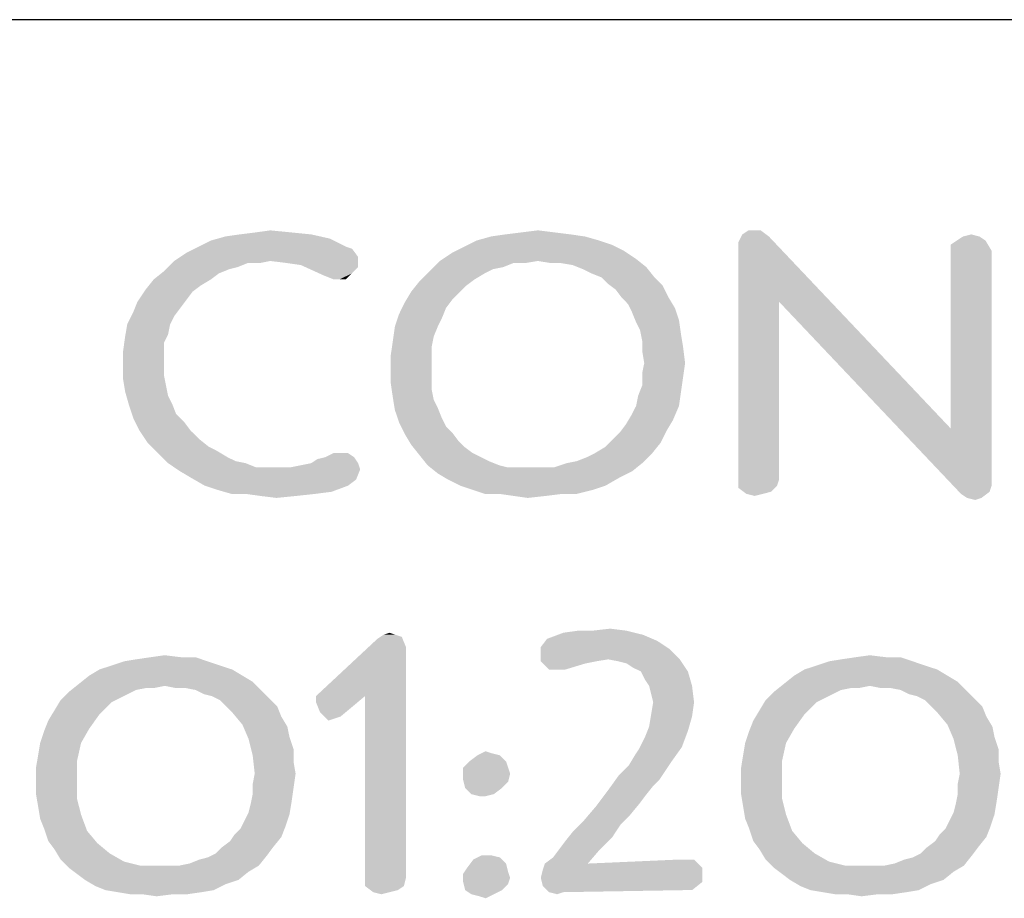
# Model space of a CAD drawing. Header units: inches. Extents: x -1.2 to 81.2, y -1.2 to 52.9.
# Tile 11 of 39: x 70.3 to 72.1, y 4.8 to 6.4. Entities that reach past the tile are written whole.
import ezdxf

# ---------------------------------------------------------------- set-up
doc = ezdxf.new("R2010")
doc.units = ezdxf.units.IN
doc.header["$LTSCALE"] = 4.4
doc.header["$MEASUREMENT"] = 0
doc.layers.get('0').update_dxf_attribs({"linetype": 'CONTINUOUS'})

msp = doc.modelspace()

# ---------------------------------------------------------------- linework, layer by layer
at = {"color": 2, "linetype": 'CONTINUOUS'}
msp.add_line((80, 6.4338), (66.4706, 6.4338), dxfattribs=at)
for points in [[(70.826, 6.0344), (70.6097, 6.0307), (70.6358, 6.0381)], [(70.7924, 6.0419), (70.6358, 6.0381), (70.6619, 6.0419)], [(70.6358, 6.0381), (70.7924, 6.0419), (70.826, 6.0344)], [(70.7551, 6.0456), (70.6619, 6.0419), (70.6918, 6.0456)], [(70.6619, 6.0419), (70.7551, 6.0456), (70.7924, 6.0419)], [(70.6918, 6.0456), (70.7179, 6.0493), (70.7551, 6.0456)], [(71.292, 6.0381), (71.0944, 6.0307), (71.1205, 6.0381)], [(71.0944, 6.0307), (71.292, 6.0381), (71.3181, 6.0307)], [(71.2659, 6.0419), (71.1205, 6.0381), (71.1466, 6.0419)], [(71.1205, 6.0381), (71.2659, 6.0419), (71.292, 6.0381)], [(71.2361, 6.0456), (71.1466, 6.0419), (71.1765, 6.0456)], [(71.1466, 6.0419), (71.2361, 6.0456), (71.2659, 6.0419)], [(71.1765, 6.0456), (71.2063, 6.0493), (71.2361, 6.0456)], [(71.6276, 6.0381), (71.5717, 6.0269), (71.5791, 6.0419)], [(71.6463, 5.9188), (71.5717, 6.0269), (71.6276, 6.0381)], [(71.6127, 6.0493), (71.5791, 6.0419), (71.5903, 6.0493)], [(71.5791, 6.0419), (71.6127, 6.0493), (71.6276, 6.0381)], [(71.6463, 5.9188), (71.6276, 6.0381), (71.9594, 5.6876)], [(72.0116, 6.0381), (71.9706, 6.0307), (71.9818, 6.0381)], [(71.9706, 6.0307), (72.0116, 6.0381), (72.0228, 6.0307)], [(71.9818, 6.0381), (71.9967, 6.0419), (72.0116, 6.0381)], [(70.8558, 6.0195), (70.867, 6.0158), (70.565, 6.0083)], [(70.8558, 6.0195), (70.565, 6.0083), (70.5874, 6.0195)], [(70.5874, 6.0195), (70.6097, 6.0307), (70.826, 6.0344)], [(70.5874, 6.0195), (70.826, 6.0344), (70.8558, 6.0195)], [(71.3629, 6.012), (71.0497, 6.0083), (71.0721, 6.0195)], [(71.3181, 6.0307), (71.3405, 6.0232), (71.0721, 6.0195)], [(71.3181, 6.0307), (71.0721, 6.0195), (71.0944, 6.0307)], [(71.0721, 6.0195), (71.3405, 6.0232), (71.3629, 6.012)], [(71.6463, 5.9188), (71.5717, 5.5907), (71.5717, 6.0269)], [(72.0228, 6.0307), (71.9594, 6.0232), (71.9706, 6.0307)], [(71.9594, 6.012), (71.9594, 6.0232), (72.0228, 6.0307)], [(71.9594, 6.012), (72.0228, 6.0307), (72.034, 6.012)], [(70.8782, 6.0008), (70.5426, 5.9934), (70.565, 6.0083)], [(70.7179, 5.9934), (70.5426, 5.9934), (70.8782, 6.0008)], [(70.565, 6.0083), (70.867, 6.0158), (70.8782, 6.0008)], [(70.7477, 5.9897), (70.7179, 5.9934), (70.8782, 6.0008)], [(70.7738, 5.9859), (70.7477, 5.9897), (70.8782, 6.0008)], [(70.7738, 5.9859), (70.8782, 6.0008), (70.8782, 5.9822)], [(71.3853, 5.9971), (71.0273, 5.9934), (71.0497, 6.0083)], [(71.0497, 6.0083), (71.3629, 6.012), (71.3853, 5.9971)], [(72.034, 6.012), (71.9594, 5.6876), (71.9594, 6.012)], [(71.9594, 5.6876), (72.034, 6.012), (72.034, 5.5832)], [(70.6768, 5.9897), (70.524, 5.9747), (70.5426, 5.9934)], [(70.6768, 5.9897), (70.6582, 5.9822), (70.524, 5.9747)], [(70.6582, 5.9822), (70.6433, 5.9785), (70.524, 5.9747)], [(70.5426, 5.9934), (70.7179, 5.9934), (70.6768, 5.9897)], [(70.6768, 5.9897), (70.7179, 5.9934), (70.6992, 5.9897)], [(70.8782, 5.9822), (70.8148, 5.9673), (70.7738, 5.9859)], [(70.8782, 5.9822), (70.867, 5.971), (70.8148, 5.9673)], [(71.1615, 5.9897), (71.0087, 5.9747), (71.0273, 5.9934)], [(71.1615, 5.9897), (71.1429, 5.9822), (71.0087, 5.9747)], [(71.1429, 5.9822), (71.1243, 5.9785), (71.0087, 5.9747)], [(71.2063, 5.9934), (71.0273, 5.9934), (71.3853, 5.9971)], [(71.0273, 5.9934), (71.2063, 5.9934), (71.1615, 5.9897)], [(71.1615, 5.9897), (71.2063, 5.9934), (71.1839, 5.9897)], [(71.2287, 5.9897), (71.2063, 5.9934), (71.3853, 5.9971)], [(71.2473, 5.9897), (71.2287, 5.9897), (71.3853, 5.9971)], [(71.2697, 5.9859), (71.2473, 5.9897), (71.3853, 5.9971)], [(71.2697, 5.9859), (71.3853, 5.9971), (71.4039, 5.9822)], [(71.4039, 5.9822), (71.2883, 5.9785), (71.2697, 5.9859)], [(71.3032, 5.971), (71.2883, 5.9785), (71.4039, 5.9822)], [(71.3219, 5.9636), (71.3032, 5.971), (71.4039, 5.9822)], [(71.3219, 5.9636), (71.4039, 5.9822), (71.4188, 5.9636)], [(70.6246, 5.971), (70.5053, 5.9598), (70.524, 5.9747)], [(70.5053, 5.9598), (70.6246, 5.971), (70.6097, 5.9598)], [(70.524, 5.9747), (70.6433, 5.9785), (70.6246, 5.971)], [(70.8334, 5.9598), (70.8148, 5.9673), (70.867, 5.971)], [(70.8446, 5.9598), (70.8334, 5.9598), (70.867, 5.971)], [(70.8446, 5.9598), (70.867, 5.971), (70.8558, 5.9598)], [(71.1093, 5.971), (70.99, 5.9561), (71.0087, 5.9747)], [(71.1093, 5.971), (71.0907, 5.9598), (70.99, 5.9561)], [(71.0087, 5.9747), (71.1243, 5.9785), (71.1093, 5.971)], [(70.6097, 5.9598), (70.5911, 5.9486), (70.4904, 5.9412)], [(70.6097, 5.9598), (70.4904, 5.9412), (70.5053, 5.9598)], [(70.4904, 5.9412), (70.5911, 5.9486), (70.5762, 5.9375)], [(71.0758, 5.9486), (70.9751, 5.9375), (70.99, 5.9561)], [(70.9751, 5.9375), (71.0758, 5.9486), (71.0609, 5.9337)], [(70.99, 5.9561), (71.0907, 5.9598), (71.0758, 5.9486)], [(71.4188, 5.9636), (71.3331, 5.9524), (71.3219, 5.9636)], [(71.3331, 5.9524), (71.4188, 5.9636), (71.4337, 5.9486)], [(71.4337, 5.9486), (71.348, 5.9412), (71.3331, 5.9524)], [(71.3592, 5.9263), (71.348, 5.9412), (71.4337, 5.9486)], [(71.3592, 5.9263), (71.4337, 5.9486), (71.4449, 5.9263)], [(70.5762, 5.9375), (70.4755, 5.9188), (70.4904, 5.9412)], [(70.5762, 5.9375), (70.565, 5.9225), (70.4755, 5.9188)], [(71.0609, 5.9337), (70.9639, 5.9188), (70.9751, 5.9375)], [(71.0609, 5.9337), (71.0497, 5.9225), (70.9639, 5.9188)], [(70.5538, 5.9076), (70.468, 5.9002), (70.4755, 5.9188)], [(70.4755, 5.9188), (70.565, 5.9225), (70.5538, 5.9076)], [(71.0385, 5.9076), (70.9528, 5.8964), (70.9639, 5.9188)], [(70.9639, 5.9188), (71.0497, 5.9225), (71.0385, 5.9076)], [(71.4449, 5.9263), (71.3703, 5.9151), (71.3592, 5.9263)], [(71.3703, 5.9151), (71.4449, 5.9263), (71.4561, 5.9076)], [(71.4561, 5.9076), (71.3778, 5.9002), (71.3703, 5.9151)], [(71.6463, 5.9188), (71.6463, 5.5944), (71.5717, 5.5907)], [(71.9594, 5.6876), (71.9781, 5.5683), (71.6463, 5.9188)], [(70.5426, 5.8927), (70.4569, 5.8778), (70.468, 5.9002)], [(70.4569, 5.8778), (70.5426, 5.8927), (70.5352, 5.8778)], [(70.468, 5.9002), (70.5538, 5.9076), (70.5426, 5.8927)], [(71.031, 5.889), (70.9453, 5.8741), (70.9528, 5.8964)], [(70.9528, 5.8964), (71.0385, 5.9076), (71.031, 5.889)], [(71.3778, 5.9002), (71.4561, 5.9076), (71.4636, 5.8853)], [(71.4636, 5.8853), (71.3853, 5.8815), (71.3778, 5.9002)], [(70.5352, 5.8778), (70.5314, 5.8592), (70.4531, 5.8554)], [(70.5352, 5.8778), (70.4531, 5.8554), (70.4569, 5.8778)], [(70.9453, 5.8741), (71.031, 5.889), (71.0236, 5.8741)], [(71.3927, 5.8666), (71.3853, 5.8815), (71.4636, 5.8853)], [(71.3927, 5.8666), (71.4636, 5.8853), (71.4673, 5.8592)], [(70.4531, 5.8554), (70.5314, 5.8592), (70.524, 5.8442)], [(71.0236, 5.8741), (71.0161, 5.8554), (70.9416, 5.848)], [(71.0236, 5.8741), (70.9416, 5.848), (70.9453, 5.8741)], [(71.4673, 5.8592), (71.3964, 5.848), (71.3927, 5.8666)], [(71.3964, 5.848), (71.4673, 5.8592), (71.471, 5.8368)], [(70.524, 5.8442), (70.4494, 5.8293), (70.4531, 5.8554)], [(70.4494, 5.8293), (70.524, 5.8442), (70.524, 5.8256)], [(71.0124, 5.8368), (70.9378, 5.8219), (70.9416, 5.848)], [(70.9416, 5.848), (71.0161, 5.8554), (71.0124, 5.8368)], [(71.471, 5.8368), (71.3964, 5.8293), (71.3964, 5.848)], [(70.524, 5.8256), (70.4494, 5.807), (70.4494, 5.8293)], [(70.4494, 5.807), (70.524, 5.8256), (70.524, 5.807)], [(70.9378, 5.8219), (71.0124, 5.8368), (71.0124, 5.8181)], [(71.0124, 5.8181), (70.9378, 5.7958), (70.9378, 5.8219)], [(71.4002, 5.807), (71.3964, 5.8293), (71.471, 5.8368)], [(71.4002, 5.807), (71.471, 5.8368), (71.4747, 5.807)], [(70.524, 5.807), (70.524, 5.7846), (70.4494, 5.7771)], [(70.524, 5.807), (70.4494, 5.7771), (70.4494, 5.807)], [(71.0124, 5.8181), (71.0124, 5.7995), (70.9378, 5.7958)], [(71.4747, 5.807), (71.3964, 5.7883), (71.4002, 5.807)], [(71.3964, 5.7883), (71.4747, 5.807), (71.471, 5.7809)], [(70.4494, 5.7771), (70.524, 5.7846), (70.5277, 5.7659)], [(70.9378, 5.7958), (71.0124, 5.7995), (71.0124, 5.7771)], [(71.0124, 5.7771), (70.9378, 5.7697), (70.9378, 5.7958)], [(71.471, 5.7809), (71.3964, 5.7659), (71.3964, 5.7883)], [(70.5277, 5.7659), (70.4531, 5.7548), (70.4494, 5.7771)], [(70.9378, 5.7697), (71.0124, 5.7771), (71.0124, 5.7585)], [(71.0124, 5.7585), (70.9416, 5.7436), (70.9378, 5.7697)], [(71.3964, 5.7659), (71.471, 5.7809), (71.4673, 5.7548)], [(70.4531, 5.7548), (70.5277, 5.7659), (70.5314, 5.7473)], [(70.5314, 5.7473), (70.4606, 5.7287), (70.4531, 5.7548)], [(70.9416, 5.7436), (71.0124, 5.7585), (71.0161, 5.7398)], [(71.3853, 5.7287), (71.389, 5.7473), (71.4673, 5.7548)], [(71.3853, 5.7287), (71.4673, 5.7548), (71.4636, 5.7287)], [(71.4673, 5.7548), (71.389, 5.7473), (71.3964, 5.7659)], [(70.5314, 5.7473), (70.5389, 5.7324), (70.4606, 5.7287)], [(70.4606, 5.7287), (70.5389, 5.7324), (70.5463, 5.7137)], [(71.0161, 5.7398), (70.9453, 5.7212), (70.9416, 5.7436)], [(71.0161, 5.7398), (71.0236, 5.7249), (70.9453, 5.7212)], [(70.5463, 5.7137), (70.468, 5.7063), (70.4606, 5.7287)], [(70.468, 5.7063), (70.5463, 5.7137), (70.5613, 5.6988)], [(70.9453, 5.7212), (71.0236, 5.7249), (71.031, 5.7063)], [(71.031, 5.7063), (70.9528, 5.6988), (70.9453, 5.7212)], [(71.4524, 5.7026), (71.3666, 5.6951), (71.3778, 5.7137)], [(71.4636, 5.7287), (71.3778, 5.7137), (71.3853, 5.7287)], [(71.3778, 5.7137), (71.4636, 5.7287), (71.4524, 5.7026)], [(70.5613, 5.6988), (70.4792, 5.6839), (70.468, 5.7063)], [(70.4792, 5.6839), (70.5613, 5.6988), (70.5724, 5.6839)], [(70.9528, 5.6988), (71.031, 5.7063), (71.0385, 5.6914)], [(71.0385, 5.6914), (70.9639, 5.6765), (70.9528, 5.6988)], [(71.4412, 5.6839), (71.3554, 5.6802), (71.3666, 5.6951)], [(71.3666, 5.6951), (71.4524, 5.7026), (71.4412, 5.6839)], [(70.5724, 5.6839), (70.4941, 5.6615), (70.4792, 5.6839)], [(70.5724, 5.6839), (70.5874, 5.669), (70.4941, 5.6615)], [(71.0385, 5.6914), (71.0497, 5.6802), (70.9639, 5.6765)], [(70.9639, 5.6765), (71.0497, 5.6802), (71.0609, 5.6653)], [(71.3442, 5.669), (71.3554, 5.6802), (71.4412, 5.6839)], [(71.3442, 5.669), (71.4412, 5.6839), (71.43, 5.6615)], [(71.9594, 5.6876), (72.034, 5.5832), (71.9781, 5.5683)], [(70.4941, 5.6615), (70.5874, 5.669), (70.606, 5.6541)], [(70.606, 5.6541), (70.5128, 5.6429), (70.4941, 5.6615)], [(71.0609, 5.6653), (70.9751, 5.6578), (70.9639, 5.6765)], [(70.9751, 5.6578), (71.0609, 5.6653), (71.0721, 5.6541)], [(71.3107, 5.6429), (71.3293, 5.6541), (71.43, 5.6615)], [(71.3107, 5.6429), (71.43, 5.6615), (71.4151, 5.6429)], [(71.43, 5.6615), (71.3293, 5.6541), (71.3442, 5.669)], [(70.606, 5.6541), (70.6209, 5.6466), (70.5128, 5.6429)], [(70.5128, 5.6429), (70.6209, 5.6466), (70.6396, 5.6354)], [(70.6396, 5.6354), (70.5314, 5.6243), (70.5128, 5.6429)], [(70.8446, 5.6429), (70.8595, 5.6429), (70.8185, 5.6354)], [(70.8446, 5.6429), (70.8185, 5.6354), (70.8334, 5.6429)], [(70.8185, 5.6354), (70.8595, 5.6429), (70.8707, 5.6354)], [(71.0721, 5.6541), (70.99, 5.6392), (70.9751, 5.6578)], [(71.0721, 5.6541), (71.087, 5.6429), (70.99, 5.6392)], [(70.99, 5.6392), (71.087, 5.6429), (71.1019, 5.6354)], [(71.2585, 5.6243), (71.2771, 5.628), (71.4151, 5.6429)], [(71.2585, 5.6243), (71.4151, 5.6429), (71.3964, 5.6243)], [(71.2771, 5.628), (71.2958, 5.6354), (71.4151, 5.6429)], [(71.4151, 5.6429), (71.2958, 5.6354), (71.3107, 5.6429)], [(70.6396, 5.6354), (70.6545, 5.628), (70.5314, 5.6243)], [(70.5314, 5.6243), (70.6545, 5.628), (70.6731, 5.6243)], [(70.6731, 5.6243), (70.5538, 5.6093), (70.5314, 5.6243)], [(70.6731, 5.6243), (70.6918, 5.6168), (70.5538, 5.6093)], [(70.7551, 5.6168), (70.7738, 5.6205), (70.8782, 5.6243)], [(70.7551, 5.6168), (70.8782, 5.6243), (70.8819, 5.6131)], [(70.8782, 5.6243), (70.7738, 5.6205), (70.7924, 5.6243)], [(70.7924, 5.6243), (70.8036, 5.6317), (70.8707, 5.6354)], [(70.7924, 5.6243), (70.8707, 5.6354), (70.8782, 5.6243)], [(70.8707, 5.6354), (70.8036, 5.6317), (70.8185, 5.6354)], [(71.1019, 5.6354), (71.0049, 5.6205), (70.99, 5.6392)], [(71.1019, 5.6354), (71.1168, 5.628), (71.0049, 5.6205)], [(71.0049, 5.6205), (71.1168, 5.628), (71.1354, 5.6205)], [(71.3964, 5.6243), (71.2361, 5.6168), (71.2585, 5.6243)], [(71.2361, 5.6168), (71.3964, 5.6243), (71.3778, 5.6093)], [(70.7551, 5.6168), (70.8819, 5.6131), (70.5538, 5.6093)], [(70.729, 5.6168), (70.7551, 5.6168), (70.5538, 5.6093)], [(70.7104, 5.6168), (70.729, 5.6168), (70.5538, 5.6093)], [(70.6918, 5.6168), (70.7104, 5.6168), (70.5538, 5.6093)], [(70.5724, 5.5982), (70.5538, 5.6093), (70.8819, 5.6131)], [(70.5724, 5.5982), (70.8819, 5.6131), (70.8745, 5.5944)], [(71.1354, 5.6205), (71.0236, 5.6056), (71.0049, 5.6205)], [(71.1354, 5.6205), (71.1504, 5.6168), (71.0236, 5.6056)], [(71.2361, 5.6168), (71.3778, 5.6093), (71.0236, 5.6056)], [(71.2137, 5.6168), (71.2361, 5.6168), (71.0236, 5.6056)], [(71.1914, 5.6168), (71.2137, 5.6168), (71.0236, 5.6056)], [(71.169, 5.6168), (71.1914, 5.6168), (71.0236, 5.6056)], [(71.1504, 5.6168), (71.169, 5.6168), (71.0236, 5.6056)], [(71.0236, 5.6056), (71.3778, 5.6093), (71.3554, 5.5982)], [(71.3554, 5.5982), (71.0422, 5.5944), (71.0236, 5.6056)], [(70.8745, 5.5944), (70.5985, 5.5832), (70.5724, 5.5982)], [(70.5985, 5.5832), (70.8745, 5.5944), (70.8595, 5.5832)], [(71.0646, 5.5832), (71.0422, 5.5944), (71.3554, 5.5982)], [(71.0646, 5.5832), (71.3554, 5.5982), (71.3293, 5.5832)], [(71.5717, 5.5907), (71.6463, 5.5944), (71.6425, 5.5832)], [(71.6425, 5.5832), (71.5717, 5.5795), (71.5717, 5.5907)], [(70.8595, 5.5832), (70.6209, 5.5758), (70.5985, 5.5832)], [(70.6209, 5.5758), (70.8595, 5.5832), (70.8297, 5.5721)], [(70.8297, 5.5721), (70.647, 5.5683), (70.6209, 5.5758)], [(70.6731, 5.5683), (70.647, 5.5683), (70.8297, 5.5721)], [(70.6731, 5.5683), (70.8297, 5.5721), (70.7999, 5.5683)], [(71.3293, 5.5832), (71.087, 5.5758), (71.0646, 5.5832)], [(71.087, 5.5758), (71.3293, 5.5832), (71.307, 5.5758)], [(71.307, 5.5758), (71.1093, 5.5683), (71.087, 5.5758)], [(71.1354, 5.5683), (71.1093, 5.5683), (71.307, 5.5758)], [(71.251, 5.5683), (71.1354, 5.5683), (71.307, 5.5758)], [(71.251, 5.5683), (71.307, 5.5758), (71.2771, 5.5683)], [(71.5717, 5.5795), (71.6425, 5.5832), (71.6313, 5.5721)], [(71.6313, 5.5721), (71.5866, 5.5683), (71.5717, 5.5795)], [(71.5866, 5.5683), (71.6313, 5.5721), (71.6164, 5.5683)], [(72.034, 5.5832), (72.0303, 5.5721), (71.9781, 5.5683)], [(71.9893, 5.5609), (71.9781, 5.5683), (72.0303, 5.5721)], [(71.9893, 5.5609), (72.0303, 5.5721), (72.0154, 5.5609)], [(70.7999, 5.5683), (70.6992, 5.5646), (70.6731, 5.5683)], [(70.6992, 5.5646), (70.7999, 5.5683), (70.7663, 5.5646)], [(70.7663, 5.5646), (70.729, 5.5609), (70.6992, 5.5646)], [(71.251, 5.5683), (71.1615, 5.5646), (71.1354, 5.5683)], [(71.1615, 5.5646), (71.251, 5.5683), (71.2212, 5.5646)], [(71.2212, 5.5646), (71.1876, 5.5609), (71.1615, 5.5646)], [(71.6164, 5.5683), (71.6015, 5.5646), (71.5866, 5.5683)], [(72.0154, 5.5609), (72.0042, 5.5571), (71.9893, 5.5609)], [(71.3047, 5.3185), (71.3681, 5.3185), (71.2525, 5.3148)], [(71.3047, 5.3185), (71.2525, 5.3148), (71.2786, 5.3185)], [(71.2525, 5.3148), (71.3681, 5.3185), (71.3979, 5.3111)], [(71.3047, 5.3185), (71.3382, 5.3223), (71.3681, 5.3185)], [(70.9654, 5.2887), (70.8013, 5.1992), (70.9132, 5.3036)], [(70.9467, 5.3111), (70.9579, 5.3073), (70.9132, 5.3036)], [(70.9467, 5.3111), (70.9132, 5.3036), (70.9244, 5.3111)], [(70.9132, 5.3036), (70.9579, 5.3073), (70.9654, 5.2887)], [(70.9244, 5.3111), (70.9356, 5.3148), (70.9467, 5.3111)], [(71.424, 5.2999), (71.2115, 5.2887), (71.2227, 5.3036)], [(71.2115, 5.2887), (71.424, 5.2999), (71.4464, 5.285)], [(71.3979, 5.3111), (71.2227, 5.3036), (71.2525, 5.3148)], [(71.2227, 5.3036), (71.3979, 5.3111), (71.424, 5.2999)], [(70.8908, 5.1992), (70.8013, 5.1992), (70.9654, 5.2887)], [(70.8908, 5.1992), (70.9654, 5.2887), (70.9654, 4.8674)], [(71.4464, 5.285), (71.2115, 5.2775), (71.2115, 5.2887)], [(71.3345, 5.2663), (71.2115, 5.2775), (71.4464, 5.285)], [(71.3345, 5.2663), (71.4464, 5.285), (71.465, 5.2663)], [(70.4509, 5.2626), (70.4732, 5.2663), (70.5814, 5.2701)], [(70.4509, 5.2626), (70.5814, 5.2701), (70.6037, 5.2626)], [(70.5553, 5.2701), (70.5814, 5.2701), (70.4732, 5.2663)], [(70.5553, 5.2701), (70.4732, 5.2663), (70.4993, 5.2701)], [(70.4993, 5.2701), (70.5254, 5.2738), (70.5553, 5.2701)], [(71.3345, 5.2663), (71.2115, 5.2626), (71.2115, 5.2775)], [(71.2115, 5.2626), (71.3345, 5.2663), (71.3121, 5.2626)], [(71.465, 5.2663), (71.3532, 5.2626), (71.3345, 5.2663)], [(71.3681, 5.2589), (71.3532, 5.2626), (71.465, 5.2663)], [(71.3793, 5.2514), (71.3681, 5.2589), (71.465, 5.2663)], [(71.3942, 5.244), (71.3793, 5.2514), (71.465, 5.2663)], [(71.3942, 5.244), (71.465, 5.2663), (71.4799, 5.244)], [(71.7372, 5.2626), (71.7596, 5.2663), (71.8677, 5.2701)], [(71.7372, 5.2626), (71.8677, 5.2701), (71.8901, 5.2626)], [(71.8416, 5.2701), (71.8677, 5.2701), (71.7596, 5.2663)], [(71.8416, 5.2701), (71.7596, 5.2663), (71.7857, 5.2701)], [(71.7857, 5.2701), (71.8118, 5.2738), (71.8416, 5.2701)], [(70.6485, 5.2477), (70.3875, 5.2365), (70.4061, 5.2477)], [(70.3875, 5.2365), (70.6485, 5.2477), (70.6671, 5.2365)], [(70.6261, 5.2551), (70.4061, 5.2477), (70.4285, 5.2551)], [(70.4061, 5.2477), (70.6261, 5.2551), (70.6485, 5.2477)], [(70.6037, 5.2626), (70.4285, 5.2551), (70.4509, 5.2626)], [(70.4285, 5.2551), (70.6037, 5.2626), (70.6261, 5.2551)], [(71.3121, 5.2626), (71.2264, 5.2477), (71.2115, 5.2626)], [(71.3121, 5.2626), (71.2935, 5.2589), (71.2264, 5.2477)], [(71.245, 5.2477), (71.2264, 5.2477), (71.2935, 5.2589)], [(71.245, 5.2477), (71.2935, 5.2589), (71.2562, 5.2477)], [(71.9348, 5.2477), (71.6738, 5.2365), (71.6924, 5.2477)], [(71.6738, 5.2365), (71.9348, 5.2477), (71.9534, 5.2365)], [(71.9124, 5.2551), (71.6924, 5.2477), (71.7148, 5.2551)], [(71.6924, 5.2477), (71.9124, 5.2551), (71.9348, 5.2477)], [(71.8901, 5.2626), (71.7148, 5.2551), (71.7372, 5.2626)], [(71.7148, 5.2551), (71.8901, 5.2626), (71.9124, 5.2551)], [(70.6671, 5.2365), (70.6858, 5.2253), (70.3688, 5.2216)], [(70.6671, 5.2365), (70.3688, 5.2216), (70.3875, 5.2365)], [(71.4799, 5.244), (71.4016, 5.229), (71.3942, 5.244)], [(71.4091, 5.2179), (71.4016, 5.229), (71.4799, 5.244)], [(71.4091, 5.2179), (71.4799, 5.244), (71.4874, 5.2179)], [(71.9534, 5.2365), (71.9721, 5.2253), (71.6552, 5.2216)], [(71.9534, 5.2365), (71.6552, 5.2216), (71.6738, 5.2365)], [(70.5254, 5.2179), (70.3502, 5.2067), (70.3688, 5.2216)], [(70.5254, 5.2179), (70.4919, 5.2141), (70.3502, 5.2067)], [(70.4919, 5.2141), (70.4732, 5.2104), (70.3502, 5.2067)], [(70.3502, 5.2067), (70.4732, 5.2104), (70.4583, 5.2029)], [(70.5254, 5.2179), (70.3688, 5.2216), (70.6858, 5.2253)], [(70.4919, 5.2141), (70.5254, 5.2179), (70.5068, 5.2141)], [(70.5441, 5.2141), (70.5254, 5.2179), (70.6858, 5.2253)], [(70.5627, 5.2141), (70.5441, 5.2141), (70.6858, 5.2253)], [(70.5814, 5.2104), (70.5627, 5.2141), (70.6858, 5.2253)], [(70.5814, 5.2104), (70.6858, 5.2253), (70.7007, 5.2104)], [(70.7007, 5.2104), (70.5963, 5.2029), (70.5814, 5.2104)], [(70.6112, 5.1992), (70.5963, 5.2029), (70.7007, 5.2104)], [(70.6112, 5.1992), (70.7007, 5.2104), (70.7156, 5.1955)], [(71.4874, 5.2179), (71.4128, 5.2029), (71.4091, 5.2179)], [(71.4165, 5.188), (71.4128, 5.2029), (71.4874, 5.2179)], [(71.4165, 5.188), (71.4874, 5.2179), (71.4911, 5.188)], [(71.8118, 5.2179), (71.6365, 5.2067), (71.6552, 5.2216)], [(71.8118, 5.2179), (71.7782, 5.2141), (71.6365, 5.2067)], [(71.7782, 5.2141), (71.7596, 5.2104), (71.6365, 5.2067)], [(71.6365, 5.2067), (71.7596, 5.2104), (71.7446, 5.2029)], [(71.8118, 5.2179), (71.6552, 5.2216), (71.9721, 5.2253)], [(71.7782, 5.2141), (71.8118, 5.2179), (71.7931, 5.2141)], [(71.8304, 5.2141), (71.8118, 5.2179), (71.9721, 5.2253)], [(71.849, 5.2141), (71.8304, 5.2141), (71.9721, 5.2253)], [(71.8677, 5.2104), (71.849, 5.2141), (71.9721, 5.2253)], [(71.8677, 5.2104), (71.9721, 5.2253), (71.987, 5.2104)], [(71.987, 5.2104), (71.8826, 5.2029), (71.8677, 5.2104)], [(71.8975, 5.1992), (71.8826, 5.2029), (71.987, 5.2104)], [(71.8975, 5.1992), (71.987, 5.2104), (72.0019, 5.1955)], [(70.4285, 5.188), (70.3241, 5.1731), (70.3353, 5.1918)], [(70.4583, 5.2029), (70.3353, 5.1918), (70.3502, 5.2067)], [(70.4583, 5.2029), (70.4434, 5.1955), (70.3353, 5.1918)], [(70.3353, 5.1918), (70.4434, 5.1955), (70.4285, 5.188)], [(70.7156, 5.1955), (70.6261, 5.1918), (70.6112, 5.1992)], [(70.6373, 5.1806), (70.6261, 5.1918), (70.7156, 5.1955)], [(70.6373, 5.1806), (70.7156, 5.1955), (70.7305, 5.1806)], [(70.8908, 5.1992), (70.8013, 5.188), (70.8013, 5.1992)], [(70.8088, 5.1694), (70.8013, 5.188), (70.8908, 5.1992)], [(70.8088, 5.1694), (70.8908, 5.1992), (70.8461, 5.1619)], [(70.9654, 4.8674), (70.8908, 4.8636), (70.8908, 5.1992)], [(71.7148, 5.188), (71.6104, 5.1731), (71.6216, 5.1918)], [(71.7446, 5.2029), (71.6216, 5.1918), (71.6365, 5.2067)], [(71.7446, 5.2029), (71.7297, 5.1955), (71.6216, 5.1918)], [(71.6216, 5.1918), (71.7297, 5.1955), (71.7148, 5.188)], [(72.0019, 5.1955), (71.9124, 5.1918), (71.8975, 5.1992)], [(71.9236, 5.1806), (71.9124, 5.1918), (72.0019, 5.1955)], [(71.9236, 5.1806), (72.0019, 5.1955), (72.0168, 5.1806)], [(70.4285, 5.188), (70.4173, 5.1768), (70.3241, 5.1731)], [(70.3241, 5.1731), (70.4173, 5.1768), (70.4061, 5.1657)], [(70.7305, 5.1806), (70.6485, 5.1694), (70.6373, 5.1806)], [(70.6485, 5.1694), (70.7305, 5.1806), (70.738, 5.1619)], [(71.4911, 5.188), (71.4128, 5.1657), (71.4165, 5.188)], [(71.4128, 5.1657), (71.4911, 5.188), (71.4874, 5.1619)], [(71.7148, 5.188), (71.7036, 5.1768), (71.6104, 5.1731)], [(71.6104, 5.1731), (71.7036, 5.1768), (71.6924, 5.1657)], [(72.0168, 5.1806), (71.9348, 5.1694), (71.9236, 5.1806)], [(71.9348, 5.1694), (72.0168, 5.1806), (72.0243, 5.1619)], [(70.4061, 5.1657), (70.3129, 5.1545), (70.3241, 5.1731)], [(70.3129, 5.1545), (70.4061, 5.1657), (70.3875, 5.1396)], [(70.738, 5.1619), (70.6671, 5.147), (70.6485, 5.1694)], [(70.6671, 5.147), (70.738, 5.1619), (70.7491, 5.1433)], [(70.8461, 5.1619), (70.8237, 5.1545), (70.8088, 5.1694)], [(71.4874, 5.1619), (71.4091, 5.1433), (71.4128, 5.1657)], [(71.4091, 5.1433), (71.4874, 5.1619), (71.4799, 5.1358)], [(71.6924, 5.1657), (71.5992, 5.1545), (71.6104, 5.1731)], [(71.5992, 5.1545), (71.6924, 5.1657), (71.6738, 5.1396)], [(72.0243, 5.1619), (71.9534, 5.147), (71.9348, 5.1694)], [(71.9534, 5.147), (72.0243, 5.1619), (72.0355, 5.1433)], [(70.298, 5.1135), (70.3054, 5.1358), (70.3875, 5.1396)], [(70.298, 5.1135), (70.3875, 5.1396), (70.3726, 5.1135)], [(70.3875, 5.1396), (70.3054, 5.1358), (70.3129, 5.1545)], [(70.7491, 5.1433), (70.6783, 5.1209), (70.6671, 5.147)], [(70.7491, 5.1433), (70.7529, 5.1246), (70.6783, 5.1209)], [(71.4799, 5.1358), (71.4016, 5.1246), (71.4091, 5.1433)], [(71.5843, 5.1135), (71.5918, 5.1358), (71.6738, 5.1396)], [(71.5843, 5.1135), (71.6738, 5.1396), (71.6589, 5.1135)], [(71.6738, 5.1396), (71.5918, 5.1358), (71.5992, 5.1545)], [(72.0355, 5.1433), (71.9646, 5.1209), (71.9534, 5.147)], [(72.0355, 5.1433), (72.0392, 5.1246), (71.9646, 5.1209)], [(70.6783, 5.1209), (70.7529, 5.1246), (70.7603, 5.1023)], [(70.7603, 5.1023), (70.6858, 5.0911), (70.6783, 5.1209)], [(71.4687, 5.106), (71.3904, 5.1023), (71.4016, 5.1246)], [(71.4016, 5.1246), (71.4799, 5.1358), (71.4687, 5.106)], [(71.9646, 5.1209), (72.0392, 5.1246), (72.0467, 5.1023)], [(72.0467, 5.1023), (71.9721, 5.0911), (71.9646, 5.1209)], [(70.3726, 5.1135), (70.2943, 5.0911), (70.298, 5.1135)], [(70.2943, 5.0911), (70.3726, 5.1135), (70.3651, 5.0799)], [(70.6858, 5.0911), (70.7603, 5.1023), (70.7603, 5.0799)], [(71.383, 5.0911), (71.3904, 5.1023), (71.4687, 5.106)], [(71.383, 5.0911), (71.4687, 5.106), (71.4501, 5.0799)], [(71.6589, 5.1135), (71.5806, 5.0911), (71.5843, 5.1135)], [(71.5806, 5.0911), (71.6589, 5.1135), (71.6514, 5.0799)], [(71.9721, 5.0911), (72.0467, 5.1023), (72.0467, 5.0799)], [(70.3651, 5.0799), (70.2905, 5.0687), (70.2943, 5.0911)], [(70.7603, 5.0799), (70.6895, 5.0575), (70.6858, 5.0911)], [(71.1369, 5.0911), (71.081, 5.0799), (71.0959, 5.0911)], [(71.081, 5.0799), (71.1369, 5.0911), (71.1481, 5.0799)], [(71.122, 5.0948), (71.0959, 5.0911), (71.1108, 5.0985)], [(71.0959, 5.0911), (71.122, 5.0948), (71.1369, 5.0911)], [(71.4501, 5.0799), (71.3718, 5.0724), (71.383, 5.0911)], [(71.6514, 5.0799), (71.5769, 5.0687), (71.5806, 5.0911)], [(72.0467, 5.0799), (71.9758, 5.0575), (71.9721, 5.0911)], [(70.2905, 5.0463), (70.2905, 5.0687), (70.3651, 5.0799)], [(70.2905, 5.0463), (70.3651, 5.0799), (70.3651, 5.0463)], [(70.6895, 5.0575), (70.7603, 5.0799), (70.7641, 5.0575)], [(71.1481, 5.0799), (71.0698, 5.0687), (71.081, 5.0799)], [(71.0698, 5.0575), (71.0698, 5.0687), (71.1481, 5.0799)], [(71.0698, 5.0575), (71.1481, 5.0799), (71.1555, 5.0575)], [(71.4426, 5.0687), (71.3532, 5.0538), (71.3718, 5.0724)], [(71.4426, 5.0687), (71.4352, 5.0575), (71.3532, 5.0538)], [(71.3718, 5.0724), (71.4501, 5.0799), (71.4426, 5.0687)], [(71.5769, 5.0463), (71.5769, 5.0687), (71.6514, 5.0799)], [(71.5769, 5.0463), (71.6514, 5.0799), (71.6514, 5.0463)], [(71.9758, 5.0575), (72.0467, 5.0799), (72.0504, 5.0575)], [(70.7641, 5.0575), (70.6858, 5.0389), (70.6895, 5.0575)], [(70.6858, 5.0389), (70.7641, 5.0575), (70.7603, 5.0314)], [(71.1555, 5.0575), (71.0698, 5.0463), (71.0698, 5.0575)], [(71.0698, 5.0463), (71.1555, 5.0575), (71.1518, 5.0426)], [(71.4277, 5.0463), (71.3345, 5.0277), (71.3532, 5.0538)], [(71.3532, 5.0538), (71.4352, 5.0575), (71.4277, 5.0463)], [(72.0504, 5.0575), (71.9721, 5.0389), (71.9758, 5.0575)], [(71.9721, 5.0389), (72.0504, 5.0575), (72.0467, 5.0314)], [(70.3651, 5.0463), (70.2905, 5.0202), (70.2905, 5.0463)], [(70.2905, 5.0202), (70.3651, 5.0463), (70.3651, 5.0128)], [(70.7603, 5.0314), (70.6858, 5.0202), (70.6858, 5.0389)], [(70.6858, 5.0202), (70.7603, 5.0314), (70.7566, 5.0053)], [(71.1518, 5.0426), (71.0735, 5.0314), (71.0698, 5.0463)], [(71.0735, 5.0314), (71.1518, 5.0426), (71.1406, 5.0314)], [(71.1406, 5.0314), (71.0847, 5.0202), (71.0735, 5.0314)], [(71.0847, 5.0202), (71.1406, 5.0314), (71.1257, 5.0202)], [(71.4277, 5.0463), (71.4165, 5.0352), (71.3345, 5.0277)], [(71.3345, 5.0277), (71.4165, 5.0352), (71.4016, 5.0165)], [(71.6514, 5.0463), (71.5769, 5.0202), (71.5769, 5.0463)], [(71.5769, 5.0202), (71.6514, 5.0463), (71.6514, 5.0128)], [(72.0467, 5.0314), (71.9721, 5.0202), (71.9721, 5.0389)], [(71.9721, 5.0202), (72.0467, 5.0314), (72.0429, 5.0053)], [(70.3651, 5.0128), (70.2943, 4.9979), (70.2905, 5.0202)], [(70.2943, 4.9979), (70.3651, 5.0128), (70.3726, 4.983)], [(70.7566, 5.0053), (70.682, 5.0016), (70.6858, 5.0202)], [(71.1257, 5.0202), (71.0996, 5.0165), (71.0847, 5.0202)], [(71.0996, 5.0165), (71.1257, 5.0202), (71.1108, 5.0165)], [(71.4016, 5.0165), (71.3121, 4.9979), (71.3345, 5.0277)], [(71.4016, 5.0165), (71.3904, 5.0016), (71.3121, 4.9979)], [(71.6514, 5.0128), (71.5806, 4.9979), (71.5769, 5.0202)], [(71.5806, 4.9979), (71.6514, 5.0128), (71.6589, 4.983)], [(72.0429, 5.0053), (71.9684, 5.0016), (71.9721, 5.0202)], [(70.3726, 4.983), (70.298, 4.9755), (70.2943, 4.9979)], [(70.6783, 4.9867), (70.682, 5.0016), (70.7566, 5.0053)], [(70.6783, 4.9867), (70.7566, 5.0053), (70.7529, 4.983)], [(71.3718, 4.9792), (71.2898, 4.9718), (71.3121, 4.9979)], [(71.3121, 4.9979), (71.3904, 5.0016), (71.3718, 4.9792)], [(71.6589, 4.983), (71.5843, 4.9755), (71.5806, 4.9979)], [(71.9646, 4.9867), (71.9684, 5.0016), (72.0429, 5.0053)], [(71.9646, 4.9867), (72.0429, 5.0053), (72.0392, 4.983)], [(70.3054, 4.9569), (70.298, 4.9755), (70.3726, 4.983)], [(70.3054, 4.9569), (70.3726, 4.983), (70.3837, 4.9531)], [(70.7529, 4.983), (70.6708, 4.9718), (70.6783, 4.9867)], [(70.6708, 4.9718), (70.7529, 4.983), (70.7454, 4.9606)], [(71.2898, 4.9718), (71.3718, 4.9792), (71.3569, 4.9643)], [(71.5918, 4.9569), (71.5843, 4.9755), (71.6589, 4.983)], [(71.5918, 4.9569), (71.6589, 4.983), (71.6701, 4.9531)], [(72.0392, 4.983), (71.9572, 4.9718), (71.9646, 4.9867)], [(71.9572, 4.9718), (72.0392, 4.983), (72.0317, 4.9606)], [(70.6522, 4.9457), (70.6634, 4.9569), (70.7454, 4.9606)], [(70.6522, 4.9457), (70.7454, 4.9606), (70.738, 4.9419)], [(70.7454, 4.9606), (70.6634, 4.9569), (70.6708, 4.9718)], [(71.3569, 4.9643), (71.2711, 4.9531), (71.2898, 4.9718)], [(71.2711, 4.9531), (71.3569, 4.9643), (71.342, 4.9419)], [(71.9385, 4.9457), (71.9497, 4.9569), (72.0317, 4.9606)], [(71.9385, 4.9457), (72.0317, 4.9606), (72.0243, 4.9419)], [(72.0317, 4.9606), (71.9497, 4.9569), (71.9572, 4.9718)], [(70.3837, 4.9531), (70.3129, 4.9345), (70.3054, 4.9569)], [(70.3129, 4.9345), (70.3837, 4.9531), (70.4024, 4.9308)], [(70.6298, 4.9233), (70.6447, 4.9345), (70.738, 4.9419)], [(70.6298, 4.9233), (70.738, 4.9419), (70.723, 4.9233)], [(70.738, 4.9419), (70.6447, 4.9345), (70.6522, 4.9457)], [(71.245, 4.9196), (71.2562, 4.9345), (71.342, 4.9419)], [(71.245, 4.9196), (71.342, 4.9419), (71.3196, 4.9196)], [(71.342, 4.9419), (71.2562, 4.9345), (71.2711, 4.9531)], [(71.6701, 4.9531), (71.5992, 4.9345), (71.5918, 4.9569)], [(71.5992, 4.9345), (71.6701, 4.9531), (71.6887, 4.9308)], [(71.9162, 4.9233), (71.9311, 4.9345), (72.0243, 4.9419)], [(71.9162, 4.9233), (72.0243, 4.9419), (72.0094, 4.9233)], [(72.0243, 4.9419), (71.9311, 4.9345), (71.9385, 4.9457)], [(70.4024, 4.9308), (70.3241, 4.9196), (70.3129, 4.9345)], [(70.3241, 4.9196), (70.4024, 4.9308), (70.4248, 4.9121)], [(70.723, 4.9233), (70.6186, 4.9121), (70.6298, 4.9233)], [(70.6186, 4.9121), (70.723, 4.9233), (70.7119, 4.9084)], [(71.6887, 4.9308), (71.6104, 4.9196), (71.5992, 4.9345)], [(71.6104, 4.9196), (71.6887, 4.9308), (71.7111, 4.9121)], [(72.0094, 4.9233), (71.905, 4.9121), (71.9162, 4.9233)], [(71.905, 4.9121), (72.0094, 4.9233), (71.9982, 4.9084)], [(70.4248, 4.9121), (70.3353, 4.9009), (70.3241, 4.9196)], [(70.3353, 4.9009), (70.4248, 4.9121), (70.4509, 4.8972)], [(70.5515, 4.8897), (70.5702, 4.8935), (70.7119, 4.9084)], [(70.5515, 4.8897), (70.7119, 4.9084), (70.6969, 4.8897)], [(70.5702, 4.8935), (70.5888, 4.9009), (70.7119, 4.9084)], [(70.5888, 4.9009), (70.6037, 4.9047), (70.7119, 4.9084)], [(70.7119, 4.9084), (70.6037, 4.9047), (70.6186, 4.9121)], [(71.122, 4.9084), (71.1369, 4.9047), (71.0884, 4.9009)], [(71.122, 4.9084), (71.0884, 4.9009), (71.1033, 4.9084)], [(71.0884, 4.9009), (71.1369, 4.9047), (71.1481, 4.8935)], [(71.2189, 4.8935), (71.2338, 4.9047), (71.3196, 4.9196)], [(71.2189, 4.8935), (71.3196, 4.9196), (71.2972, 4.8935)], [(71.3196, 4.9196), (71.2338, 4.9047), (71.245, 4.9196)], [(71.7111, 4.9121), (71.6216, 4.9009), (71.6104, 4.9196)], [(71.6216, 4.9009), (71.7111, 4.9121), (71.7372, 4.8972)], [(71.8379, 4.8897), (71.8565, 4.8935), (71.9982, 4.9084)], [(71.8379, 4.8897), (71.9982, 4.9084), (71.9833, 4.8897)], [(71.8565, 4.8935), (71.8751, 4.9009), (71.9982, 4.9084)], [(71.8751, 4.9009), (71.8901, 4.9047), (71.9982, 4.9084)], [(71.9982, 4.9084), (71.8901, 4.9047), (71.905, 4.9121)], [(70.4509, 4.8972), (70.3502, 4.886), (70.3353, 4.9009)], [(70.4509, 4.8972), (70.4807, 4.8897), (70.3502, 4.886)], [(70.5515, 4.8897), (70.6969, 4.8897), (70.3502, 4.886)], [(70.5329, 4.8897), (70.5515, 4.8897), (70.3502, 4.886)], [(70.5142, 4.8897), (70.5329, 4.8897), (70.3502, 4.886)], [(70.4807, 4.8897), (70.5142, 4.8897), (70.3502, 4.886)], [(70.3502, 4.886), (70.6969, 4.8897), (70.6783, 4.8786)], [(71.1481, 4.8935), (71.0772, 4.886), (71.0884, 4.9009)], [(71.0772, 4.886), (71.1481, 4.8935), (71.1518, 4.8786)], [(71.2972, 4.8935), (71.506, 4.886), (71.2152, 4.8823)], [(71.2972, 4.8935), (71.2152, 4.8823), (71.2189, 4.8935)], [(71.4762, 4.9009), (71.4911, 4.9009), (71.2972, 4.8935)], [(71.4762, 4.9009), (71.2972, 4.8935), (71.465, 4.9009)], [(71.2972, 4.8935), (71.4911, 4.9009), (71.506, 4.886)], [(71.7372, 4.8972), (71.6365, 4.886), (71.6216, 4.9009)], [(71.7372, 4.8972), (71.767, 4.8897), (71.6365, 4.886)], [(71.8379, 4.8897), (71.9833, 4.8897), (71.6365, 4.886)], [(71.8192, 4.8897), (71.8379, 4.8897), (71.6365, 4.886)], [(71.8006, 4.8897), (71.8192, 4.8897), (71.6365, 4.886)], [(71.767, 4.8897), (71.8006, 4.8897), (71.6365, 4.886)], [(71.6365, 4.886), (71.9833, 4.8897), (71.9646, 4.8786)], [(70.6783, 4.8786), (70.3651, 4.8748), (70.3502, 4.886)], [(70.38, 4.8636), (70.3651, 4.8748), (70.6783, 4.8786)], [(70.38, 4.8636), (70.6783, 4.8786), (70.6597, 4.8636)], [(71.1518, 4.8786), (71.0698, 4.8748), (71.0772, 4.886)], [(71.0698, 4.8748), (71.1518, 4.8786), (71.1555, 4.8674)], [(71.1555, 4.8674), (71.0698, 4.8599), (71.0698, 4.8748)], [(71.506, 4.8748), (71.2115, 4.8674), (71.2152, 4.8823)], [(71.2115, 4.8674), (71.506, 4.8748), (71.506, 4.8599)], [(71.2152, 4.8823), (71.506, 4.886), (71.506, 4.8748)], [(71.9646, 4.8786), (71.6514, 4.8748), (71.6365, 4.886)], [(71.6663, 4.8636), (71.6514, 4.8748), (71.9646, 4.8786)], [(71.6663, 4.8636), (71.9646, 4.8786), (71.946, 4.8636)], [(70.6597, 4.8636), (70.3987, 4.8525), (70.38, 4.8636)], [(70.6597, 4.8636), (70.6373, 4.8562), (70.3987, 4.8525)], [(70.4173, 4.845), (70.3987, 4.8525), (70.6373, 4.8562)], [(70.4173, 4.845), (70.6373, 4.8562), (70.6149, 4.845)], [(70.8908, 4.8525), (70.8908, 4.8636), (70.9654, 4.8674)], [(70.8908, 4.8525), (70.9654, 4.8674), (70.9617, 4.8525)], [(70.9617, 4.8525), (70.9057, 4.8413), (70.8908, 4.8525)], [(70.9617, 4.8525), (70.9505, 4.845), (70.9057, 4.8413)], [(71.0698, 4.8599), (71.1555, 4.8674), (71.1518, 4.8562)], [(71.1518, 4.8562), (71.0735, 4.845), (71.0698, 4.8599)], [(71.0735, 4.845), (71.1518, 4.8562), (71.1406, 4.845)], [(71.506, 4.8599), (71.2152, 4.8525), (71.2115, 4.8674)], [(71.4725, 4.845), (71.2152, 4.8525), (71.506, 4.8599)], [(71.4725, 4.845), (71.2264, 4.8413), (71.2152, 4.8525)], [(71.4725, 4.845), (71.506, 4.8599), (71.4874, 4.845)], [(71.946, 4.8636), (71.685, 4.8525), (71.6663, 4.8636)], [(71.946, 4.8636), (71.9236, 4.8562), (71.685, 4.8525)], [(71.7036, 4.845), (71.685, 4.8525), (71.9236, 4.8562)], [(71.7036, 4.845), (71.9236, 4.8562), (71.9012, 4.845)], [(70.6149, 4.845), (70.4397, 4.8413), (70.4173, 4.845)], [(70.4397, 4.8413), (70.6149, 4.845), (70.5925, 4.8413)], [(70.5925, 4.8413), (70.462, 4.8375), (70.4397, 4.8413)], [(70.4844, 4.8375), (70.462, 4.8375), (70.5925, 4.8413)], [(70.5403, 4.8375), (70.4844, 4.8375), (70.5925, 4.8413)], [(70.5403, 4.8375), (70.5105, 4.8338), (70.4844, 4.8375)], [(70.5403, 4.8375), (70.5925, 4.8413), (70.5664, 4.8375)], [(70.9057, 4.8413), (70.9505, 4.845), (70.9356, 4.8413)], [(70.9356, 4.8413), (70.9206, 4.8375), (70.9057, 4.8413)], [(71.1406, 4.845), (71.0847, 4.8375), (71.0735, 4.845)], [(71.0847, 4.8375), (71.1406, 4.845), (71.1257, 4.8375)], [(71.1257, 4.8375), (71.0996, 4.8338), (71.0847, 4.8375)], [(71.0996, 4.8338), (71.1257, 4.8375), (71.1108, 4.8301)], [(71.2264, 4.8413), (71.4725, 4.845), (71.2525, 4.8413)], [(71.2525, 4.8413), (71.2413, 4.8375), (71.2264, 4.8413)], [(71.9012, 4.845), (71.726, 4.8413), (71.7036, 4.845)], [(71.726, 4.8413), (71.9012, 4.845), (71.8789, 4.8413)], [(71.8789, 4.8413), (71.7484, 4.8375), (71.726, 4.8413)], [(71.7707, 4.8375), (71.7484, 4.8375), (71.8789, 4.8413)], [(71.8267, 4.8375), (71.7707, 4.8375), (71.8789, 4.8413)], [(71.8267, 4.8375), (71.7968, 4.8338), (71.7707, 4.8375)], [(71.8267, 4.8375), (71.8789, 4.8413), (71.8528, 4.8375)]]:
    msp.add_solid(points, dxfattribs=at)

doc.saveas('drawing.dxf')
